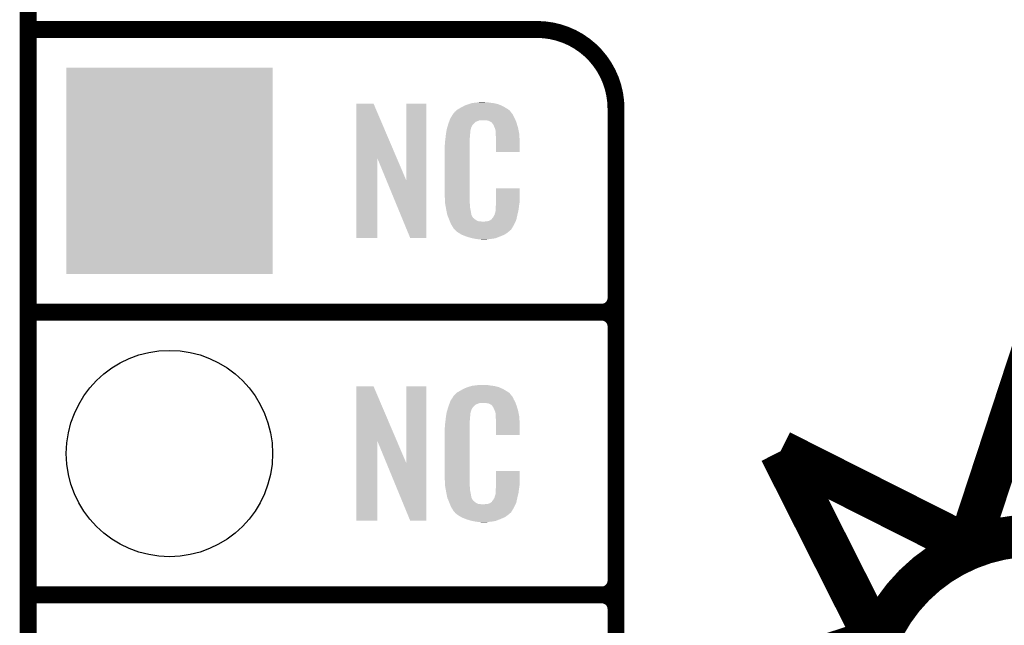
# Model space of a CAD drawing. Extents: x -1.3 to 24.2, y -3.9 to 39.2.
# Tile 6 of 29: x -1.3 to 7.5, y 13.7 to 19.1. Entities that reach past the tile are written whole.
import ezdxf

# ---------------------------------------------------------------- set-up
doc = ezdxf.new("R2010")
doc.units = 0
doc.layers.get('0').update_dxf_attribs({"linetype": 'CONTINUOUS'})
for name, color, linetype in [('THERMO_32_CLICK_V100_GKO', 5, 'CONTINUOUS'), ('THERMO_32_CLICK_V100_GTO', 14, 'CONTINUOUS'), ('THERMO_32_CLICK_V100_GTS', 12, 'CONTINUOUS')]:
    doc.layers.add(name, color=color, linetype=linetype)

# ---------------------------------------------------------------- blocks, each defined once
blk = doc.blocks.new('SQUARE_35')
blk.add_solid([(0.9271, 0.9271), (0.9271, -0.9271), (-0.9271, 0.9271), (-0.9271, -0.9271)])
blk = doc.blocks.new('ROUND_36')
blk.add_circle((0, 0), 0.9271)

msp = doc.modelspace()

# ---------------------------------------------------------------- linework, layer by layer
at = {"layer": 'THERMO_32_CLICK_V100_GKO', "const_width": 0.1524}
msp.add_lwpolyline([(-1.27, -3.81), (-1.27, 36.83)], dxfattribs=at)
at = {"layer": 'THERMO_32_CLICK_V100_GTO'}
for points, const_width in [([(-1.27, 19.05), (3.302, 19.05)], 0.1524), ([(4.0132, -0.5588), (4.0132, 18.3388)], 0.1524), ([(7.1628, 14.351), (7.7724, 16.2052), (8.382, 14.351)], 0.381), ([(-1.27, 16.51), (3.8862, 16.51)], 0.1524), ([(-1.27, 16.51), (3.8862, 16.51)], 0.1524), ([(4.0132, 14.097), (4.0132, 16.383)], 0.1524), ([(5.49148, 15.26032), (7.23392, 14.38148)], 0.381), ([(5.49148, 15.26032), (6.37032, 13.51788)], 0.381), ([(-1.27, 13.97), (3.8862, 13.97)], 0.1524), ([(-1.27, 13.97), (3.8862, 13.97)], 0.1524), ([(4.0132, 11.557), (4.0132, 13.843)], 0.1524), ([(4.5466, 12.9794), (6.4008, 13.589)], 0.381)]:
    msp.add_lwpolyline(points, dxfattribs=dict(at, const_width=const_width))
at = {"layer": 'THERMO_32_CLICK_V100_GTO', "const_width": 0.1524}
for points in [[(4.0132, 18.3388, 0.4142136), (3.302, 19.05)], [(3.8862, 16.51, 0.4142136), (4.0132, 16.637)], [(4.0132, 16.383, 0.4142136), (3.8862, 16.51)], [(4.0132, 16.383, 0.4142136), (3.8862, 16.51)], [(3.8862, 13.97, 0.4142136), (4.0132, 14.097)], [(4.0132, 13.843, 0.4142136), (3.8862, 13.97)], [(4.0132, 13.843, 0.4142136), (3.8862, 13.97)]]:
    msp.add_lwpolyline(points, format="xyb", dxfattribs=at)
at = {"layer": 'THERMO_32_CLICK_V100_GTO', "const_width": 0.381}
msp.add_lwpolyline([(6.2484, 12.9794, 1), (9.2964, 12.9794, 1)], format="xyb", close=True, dxfattribs=at)
at = {"layer": 'THERMO_32_CLICK_V100_GTO'}
for points in [[(1.678952, 17.896728), (1.67896, 18.384506), (2.041942, 17.896728), (1.833884, 18.384506)], [(1.67896, 18.384506), (1.678962, 18.38452), (1.833884, 18.384506), (1.678962, 18.38452)], [(2.12852, 17.693748), (2.12854, 18.384498), (2.308846, 17.693748), (2.30886, 18.384498)], [(2.12854, 18.384498), (2.128542, 18.38452), (2.30886, 18.384498), (2.128542, 18.38452)], [(2.5654, 18.310862), (2.579912, 18.32356), (3.066504, 18.310862), (3.055622, 18.32356)], [(2.579912, 18.32356), (2.585722, 18.328642), (3.055622, 18.32356), (3.048508, 18.328642)], [(2.585722, 18.328642), (2.598784, 18.336262), (3.048508, 18.328642), (3.03784, 18.336262)], [(2.598784, 18.336262), (2.6162, 18.34642), (3.03784, 18.336262), (3.02091, 18.34642)], [(2.6162, 18.34642), (2.639784, 18.35912), (3.02091, 18.34642), (2.99974, 18.35912)], [(2.639784, 18.35912), (2.64922, 18.3642), (2.99974, 18.35912), (2.98813, 18.3642)], [(2.64922, 18.3642), (2.674618, 18.37436), (2.98813, 18.3642), (2.964908, 18.37436)], [(2.674618, 18.37436), (2.682238, 18.3769), (2.964908, 18.37436), (2.959102, 18.3769)], [(2.682238, 18.3769), (2.69748, 18.38198), (2.959102, 18.3769), (2.938782, 18.38198)], [(2.69748, 18.38198), (2.714414, 18.38706), (2.938782, 18.38198), (2.91846, 18.38706)], [(2.714414, 18.38706), (2.722882, 18.3896), (2.91846, 18.38706), (2.89814, 18.3896)], [(2.722882, 18.3896), (2.75336, 18.39214), (2.89814, 18.3896), (2.87782, 18.39214)], [(2.75336, 18.39214), (2.7686, 18.39468), (2.87782, 18.39214), (2.862582, 18.39468)], [(2.7686, 18.39468), (2.783842, 18.39722), (2.847342, 18.39468), (2.834642, 18.39722)], [(2.512592, 18.219416), (2.518208, 18.234658), (2.75082, 18.219416), (2.788916, 18.234658)], [(2.518208, 18.23466), (2.52008, 18.239738), (3.110774, 18.23466), (3.10896, 18.239738)], [(2.518208, 18.234658), (2.518208, 18.23466), (2.788916, 18.234658), (2.837178, 18.23466)], [(2.52008, 18.239738), (2.524762, 18.252442), (3.10896, 18.239738), (3.102032, 18.252442)], [(2.524762, 18.252442), (2.53462, 18.26768), (3.102032, 18.252442), (3.09372, 18.26768)], [(2.53462, 18.26768), (2.549408, 18.290536), (3.09372, 18.26768), (3.083562, 18.290536)], [(2.549408, 18.290536), (2.5527, 18.295624), (3.083562, 18.290536), (3.078478, 18.295624)], [(2.5527, 18.295624), (2.552722, 18.29816), (3.078478, 18.295624), (3.075942, 18.29816)], [(2.552722, 18.29816), (2.555246, 18.298168), (3.075942, 18.29816), (3.075934, 18.298168)], [(2.555246, 18.298168), (2.55727, 18.3007), (3.075934, 18.298168), (3.073402, 18.3007)], [(2.55727, 18.3007), (2.56133, 18.305776), (3.073402, 18.3007), (3.070862, 18.305776)], [(2.56133, 18.305776), (2.5654, 18.310862), (3.070862, 18.305776), (3.066504, 18.310862)], [(2.85496, 18.23212), (2.837178, 18.23466), (3.111682, 18.23212), (3.110774, 18.23466)], [(2.867658, 18.22958), (2.85496, 18.23212), (3.112588, 18.22958), (3.111682, 18.23212)], [(2.489332, 18.138138), (2.490134, 18.143218), (2.7051, 18.138138), (2.7051, 18.143218)], [(2.490134, 18.143218), (2.49174, 18.153382), (2.7051, 18.143218), (2.70787, 18.153382)], [(2.49174, 18.153382), (2.497072, 18.171158), (2.70787, 18.153382), (2.712718, 18.171158)], [(2.497072, 18.171158), (2.503928, 18.194018), (2.712718, 18.171158), (2.725418, 18.194018)], [(2.503928, 18.194018), (2.506978, 18.20418), (2.725418, 18.194018), (2.73558, 18.20418)], [(2.506978, 18.20418), (2.512592, 18.219416), (2.73558, 18.20418), (2.75082, 18.219416)], [(2.893056, 18.216882), (2.867658, 18.22958), (3.117124, 18.216882), (3.112588, 18.22958)], [(2.898138, 18.211802), (2.893056, 18.216882), (3.118938, 18.211802), (3.117124, 18.216882)], [(2.903584, 18.20418), (2.898138, 18.211802), (3.121658, 18.20418), (3.118938, 18.211802)], [(2.910838, 18.194022), (2.903584, 18.20418), (3.124648, 18.194022), (3.121658, 18.20418)], [(2.921, 18.17116), (2.910838, 18.194022), (3.131372, 18.17116), (3.124648, 18.194022)], [(2.925064, 18.161002), (2.921, 18.17116), (3.13436, 18.161002), (3.131372, 18.17116)], [(2.92608, 18.15846), (2.925064, 18.161002), (3.134846, 18.15846), (3.13436, 18.161002)], [(2.928618, 18.153384), (2.92608, 18.15846), (3.135812, 18.153384), (3.134846, 18.15846)], [(2.92862, 18.150842), (2.928618, 18.153384), (3.136296, 18.150842), (3.135812, 18.153384)], [(2.93116, 18.138142), (2.92862, 18.150842), (3.138714, 18.138142), (3.136296, 18.150842)], [(2.4765, 18.04162), (2.47904, 18.0594), (2.69748, 18.04162), (2.69748, 18.0594)], [(2.47904, 18.0594), (2.479322, 18.061938), (2.69748, 18.0594), (2.69748, 18.061938)], [(2.479322, 18.061938), (2.48158, 18.08226), (2.69748, 18.061938), (2.70002, 18.08226)], [(2.48158, 18.08226), (2.483836, 18.102578), (2.70002, 18.08226), (2.70002, 18.102578)], [(2.483836, 18.102578), (2.48412, 18.10512), (2.70002, 18.102578), (2.700528, 18.10512)], [(2.48412, 18.10512), (2.485722, 18.115278), (2.700528, 18.10512), (2.70256, 18.115278)], [(2.485722, 18.115278), (2.487728, 18.127978), (2.70256, 18.115278), (2.70256, 18.127978)], [(2.487728, 18.127978), (2.489332, 18.138138), (2.70256, 18.127978), (2.7051, 18.138138)], [(2.93116, 18.120358), (2.93116, 18.138142), (3.142102, 18.120358), (3.138714, 18.138142)], [(2.932138, 18.107658), (2.93116, 18.120358), (3.14452, 18.107658), (3.142102, 18.120358)], [(2.9337, 18.08734), (2.932138, 18.107658), (3.145404, 18.08734), (3.14452, 18.107658)], [(2.9337, 18.04924), (2.9337, 18.08734), (3.14706, 18.04924), (3.145404, 18.08734)], [(2.47396, 18.011142), (2.4765, 18.023842), (2.69748, 18.011142), (2.69748, 18.023842)], [(2.47396, 17.56156), (2.47396, 18.011142), (2.69748, 17.56156), (2.69748, 18.011142)], [(2.4765, 18.023842), (2.4765, 18.04162), (2.69748, 18.023842), (2.69748, 18.04162)], [(2.9337, 17.947662), (2.9337, 18.04924), (3.147038, 17.947662), (3.14706, 18.04924)], [(1.67894, 17.175502), (1.678952, 17.896728), (1.866878, 17.175502), (1.8669, 17.896728)], [(1.950536, 17.693748), (1.8669, 17.896728), (2.12852, 17.693748), (2.041942, 17.896728)], [(3.147038, 17.94764), (2.9337, 17.947662), (3.147038, 17.94764), (3.147038, 17.947662)], [(2.164076, 17.175494), (1.950536, 17.693748), (2.308838, 17.175494), (2.308846, 17.693748)], [(2.933704, 17.498058), (2.93372, 17.622498), (3.14706, 17.498058), (3.14706, 17.622498)], [(2.93372, 17.622498), (2.933722, 17.62252), (3.14706, 17.622498), (2.933722, 17.62252)], [(2.476312, 17.49806), (2.47396, 17.56156), (2.69748, 17.49806), (2.69748, 17.56156)], [(2.4765, 17.492982), (2.476312, 17.49806), (2.698206, 17.492982), (2.69748, 17.49806)], [(2.47871, 17.480278), (2.4765, 17.492982), (2.70002, 17.480278), (2.698206, 17.492982)], [(2.482686, 17.457418), (2.47871, 17.480278), (2.70002, 17.457418), (2.70002, 17.480278)], [(2.48666, 17.43456), (2.482686, 17.457418), (2.704834, 17.43456), (2.70002, 17.457418)], [(2.491742, 17.40916), (2.48666, 17.43456), (2.71018, 17.40916), (2.704834, 17.43456)], [(2.93116, 17.4498), (2.933064, 17.46504), (3.139946, 17.4498), (3.14198, 17.46504)], [(2.93116, 17.426942), (2.93116, 17.4498), (3.1369, 17.426942), (3.139946, 17.4498)], [(2.933064, 17.46504), (2.9337, 17.470122), (3.14198, 17.46504), (3.142706, 17.470122)], [(2.9337, 17.48282), (2.933704, 17.498058), (3.14452, 17.48282), (3.14706, 17.498058)], [(2.9337, 17.470122), (2.9337, 17.48282), (3.142706, 17.470122), (3.14452, 17.48282)], [(2.496314, 17.386298), (2.491742, 17.40916), (2.712722, 17.386298), (2.71018, 17.40916)], [(2.49682, 17.383762), (2.496314, 17.386298), (2.713992, 17.383762), (2.712722, 17.386298)], [(2.504142, 17.36598), (2.49682, 17.383762), (2.722882, 17.36598), (2.713992, 17.383762)], [(2.50519, 17.363436), (2.504142, 17.36598), (2.725422, 17.363436), (2.722882, 17.36598)], [(2.50728, 17.35836), (2.50519, 17.363436), (2.727964, 17.35836), (2.725422, 17.363436)], [(2.509372, 17.353278), (2.50728, 17.35836), (2.735582, 17.353278), (2.727964, 17.35836)], [(2.51251, 17.34566), (2.509372, 17.353278), (2.7432, 17.34566), (2.735582, 17.353278)], [(2.5146, 17.34058), (2.51251, 17.34566), (2.750822, 17.34058), (2.7432, 17.34566)], [(2.88544, 17.33804), (2.895604, 17.34566), (3.116578, 17.33804), (3.118272, 17.34566)], [(2.895604, 17.34566), (2.89814, 17.345682), (3.118272, 17.34566), (3.118276, 17.345682)], [(2.89814, 17.345682), (2.898146, 17.350746), (3.118276, 17.345682), (3.119402, 17.350746)], [(2.898146, 17.350746), (2.908302, 17.360902), (3.119402, 17.350746), (3.121658, 17.360902)], [(2.908302, 17.360902), (2.921, 17.38376), (3.121658, 17.360902), (3.12674, 17.38376)], [(2.921, 17.38376), (2.921002, 17.383762), (3.12674, 17.38376), (3.12674, 17.383762)], [(2.921002, 17.383762), (2.92862, 17.409162), (3.12674, 17.383762), (3.132716, 17.409162)], [(2.92862, 17.409162), (2.928622, 17.411704), (3.132716, 17.409162), (3.133314, 17.411704)], [(2.928622, 17.411704), (2.93116, 17.416784), (3.133314, 17.411704), (3.134508, 17.416784)], [(2.93116, 17.416784), (2.93116, 17.426942), (3.134508, 17.416784), (3.1369, 17.426942)], [(2.516554, 17.3355), (2.5146, 17.34058), (2.758442, 17.3355), (2.750822, 17.34058)], [(2.519486, 17.32788), (2.516554, 17.3355), (2.773684, 17.32788), (2.758442, 17.3355)], [(2.52144, 17.3228), (2.519486, 17.32788), (2.819402, 17.3228), (2.773684, 17.32788)], [(2.5273, 17.30756), (2.52144, 17.3228), (3.102236, 17.30756), (3.109406, 17.3228)], [(2.534358, 17.29486), (2.5273, 17.30756), (3.09626, 17.29486), (3.102236, 17.30756)], [(2.540002, 17.284698), (2.534358, 17.29486), (3.090162, 17.284698), (3.09626, 17.29486)], [(2.55016, 17.26946), (2.540002, 17.284698), (3.08102, 17.26946), (3.090162, 17.284698)], [(2.552694, 17.266926), (2.55016, 17.26946), (3.079498, 17.266926), (3.08102, 17.26946)], [(2.5527, 17.264386), (2.552694, 17.266926), (3.077974, 17.264386), (3.079498, 17.266926)], [(2.559234, 17.25676), (2.5527, 17.264386), (3.0734, 17.25676), (3.077974, 17.264386)], [(2.563588, 17.251678), (2.559234, 17.25676), (3.070856, 17.251678), (3.0734, 17.25676)], [(2.819402, 17.3228), (2.829562, 17.322802), (3.109406, 17.3228), (3.109408, 17.322802)], [(2.829562, 17.322802), (2.837184, 17.32534), (3.109408, 17.322802), (3.110602, 17.32534)], [(2.847342, 17.32534), (2.872742, 17.33042), (3.110602, 17.32534), (3.112992, 17.33042)], [(2.872742, 17.33042), (2.885436, 17.338038), (3.112992, 17.33042), (3.116578, 17.338038)], [(2.885436, 17.338038), (2.88544, 17.33804), (3.116578, 17.338038), (3.116578, 17.33804)], [(1.866878, 17.17548), (1.67894, 17.175502), (1.866878, 17.17548), (1.866878, 17.175502)], [(2.308838, 17.17548), (2.164076, 17.175494), (2.308838, 17.17548), (2.308838, 17.175494)], [(2.567938, 17.2466), (2.563588, 17.251678), (3.064508, 17.2466), (3.070856, 17.251678)], [(2.573866, 17.24152), (2.567938, 17.2466), (3.05816, 17.24152), (3.064508, 17.2466)], [(2.585718, 17.23136), (2.573866, 17.24152), (3.046308, 17.23136), (3.05816, 17.24152)], [(2.593848, 17.22628), (2.585718, 17.23136), (3.040382, 17.22628), (3.046308, 17.23136)], [(2.6223, 17.2085), (2.593848, 17.22628), (3.01498, 17.2085), (3.040382, 17.22628)], [(2.62636, 17.205962), (2.6223, 17.2085), (3.009058, 17.205962), (3.01498, 17.2085)], [(2.659016, 17.19326), (2.62636, 17.205962), (2.97942, 17.19326), (3.009058, 17.205962)], [(2.67208, 17.188178), (2.659016, 17.19326), (2.96635, 17.188178), (2.97942, 17.19326)], [(2.715258, 17.17548), (2.67208, 17.188178), (2.933698, 17.17548), (2.96635, 17.188178)], [(2.742354, 17.1704), (2.715258, 17.17548), (2.910838, 17.1704), (2.933698, 17.17548)], [(2.7559, 17.16786), (2.742354, 17.1704), (2.8829, 17.16786), (2.910838, 17.1704)], [(2.77368, 17.16532), (2.7559, 17.16786), (2.867658, 17.16532), (2.8829, 17.16786)], [(2.801618, 17.16278), (2.788918, 17.16532), (2.852418, 17.16278), (2.867658, 17.16532)], [(1.678952, 15.356728), (1.67896, 15.844506), (2.041942, 15.356728), (1.833884, 15.844506)], [(1.67896, 15.844506), (1.678962, 15.84452), (1.833884, 15.844506), (1.678962, 15.84452)], [(2.12852, 15.153748), (2.12854, 15.844498), (2.308846, 15.153748), (2.30886, 15.844498)], [(2.12854, 15.844498), (2.128542, 15.84452), (2.30886, 15.844498), (2.128542, 15.84452)], [(2.682238, 15.8369), (2.69748, 15.84198), (2.959102, 15.8369), (2.938782, 15.84198)], [(2.69748, 15.84198), (2.714414, 15.84706), (2.938782, 15.84198), (2.91846, 15.84706)], [(2.714414, 15.84706), (2.722882, 15.8496), (2.91846, 15.84706), (2.89814, 15.8496)], [(2.722882, 15.8496), (2.75336, 15.85214), (2.89814, 15.8496), (2.87782, 15.85214)], [(2.75336, 15.85214), (2.7686, 15.85468), (2.87782, 15.85214), (2.862582, 15.85468)], [(2.7686, 15.85468), (2.783842, 15.85722), (2.847342, 15.85468), (2.834642, 15.85722)], [(2.549408, 15.750536), (2.5527, 15.755624), (3.083562, 15.750536), (3.078478, 15.755624)], [(2.5527, 15.755624), (2.552722, 15.75816), (3.078478, 15.755624), (3.075942, 15.75816)], [(2.552722, 15.75816), (2.555246, 15.758168), (3.075942, 15.75816), (3.075934, 15.758168)], [(2.555246, 15.758168), (2.55727, 15.7607), (3.075934, 15.758168), (3.073402, 15.7607)], [(2.55727, 15.7607), (2.56133, 15.765776), (3.073402, 15.7607), (3.070862, 15.765776)], [(2.56133, 15.765776), (2.5654, 15.770862), (3.070862, 15.765776), (3.066504, 15.770862)], [(2.5654, 15.770862), (2.579912, 15.78356), (3.066504, 15.770862), (3.055622, 15.78356)], [(2.579912, 15.78356), (2.585722, 15.788642), (3.055622, 15.78356), (3.048508, 15.788642)], [(2.585722, 15.788642), (2.598784, 15.796262), (3.048508, 15.788642), (3.03784, 15.796262)], [(2.598784, 15.796262), (2.6162, 15.80642), (3.03784, 15.796262), (3.02091, 15.80642)], [(2.6162, 15.80642), (2.639784, 15.81912), (3.02091, 15.80642), (2.99974, 15.81912)], [(2.639784, 15.81912), (2.64922, 15.8242), (2.99974, 15.81912), (2.98813, 15.8242)], [(2.64922, 15.8242), (2.674618, 15.83436), (2.98813, 15.8242), (2.964908, 15.83436)], [(2.674618, 15.83436), (2.682238, 15.8369), (2.964908, 15.83436), (2.959102, 15.8369)], [(2.50698, 15.66164), (2.513202, 15.679416), (2.73304, 15.66164), (2.75082, 15.679416)], [(2.513202, 15.679416), (2.518536, 15.694658), (2.75082, 15.679416), (2.788916, 15.694658)], [(2.518536, 15.69466), (2.520314, 15.699738), (3.110774, 15.69466), (3.10896, 15.699738)], [(2.518536, 15.694658), (2.518536, 15.69466), (2.788916, 15.694658), (2.837178, 15.69466)], [(2.520314, 15.699738), (2.524762, 15.712442), (3.10896, 15.699738), (3.102032, 15.712442)], [(2.524762, 15.712442), (2.53462, 15.72768), (3.102032, 15.712442), (3.09372, 15.72768)], [(2.53462, 15.72768), (2.549408, 15.750536), (3.09372, 15.72768), (3.083562, 15.750536)], [(2.85496, 15.69212), (2.837178, 15.69466), (3.111682, 15.69212), (3.110774, 15.69466)], [(2.867658, 15.68958), (2.85496, 15.69212), (3.112588, 15.68958), (3.111682, 15.69212)], [(2.893056, 15.676882), (2.867658, 15.68958), (3.117124, 15.676882), (3.112588, 15.68958)], [(2.898138, 15.671802), (2.893056, 15.676882), (3.118938, 15.671802), (3.117124, 15.676882)], [(2.903584, 15.66418), (2.898138, 15.671802), (3.121658, 15.66418), (3.118938, 15.671802)], [(2.910838, 15.654022), (2.903584, 15.66418), (3.124648, 15.654022), (3.121658, 15.66418)], [(2.48412, 15.56512), (2.485722, 15.575278), (2.700528, 15.56512), (2.70256, 15.575278)], [(2.485722, 15.575278), (2.487728, 15.587978), (2.70256, 15.575278), (2.70256, 15.587978)], [(2.487728, 15.587978), (2.489332, 15.598138), (2.70256, 15.587978), (2.7051, 15.598138)], [(2.489332, 15.598138), (2.490134, 15.603218), (2.7051, 15.598138), (2.7051, 15.603218)], [(2.490134, 15.603218), (2.49174, 15.613382), (2.7051, 15.603218), (2.70787, 15.613382)], [(2.49174, 15.613382), (2.497352, 15.631158), (2.70787, 15.613382), (2.712718, 15.631158)], [(2.497352, 15.631158), (2.504572, 15.654018), (2.712718, 15.631158), (2.725418, 15.654018)], [(2.504572, 15.654018), (2.50698, 15.66164), (2.725418, 15.654018), (2.73304, 15.66164)], [(2.921, 15.63116), (2.910838, 15.654022), (3.131372, 15.63116), (3.124648, 15.654022)], [(2.925064, 15.621002), (2.921, 15.63116), (3.13436, 15.621002), (3.131372, 15.63116)], [(2.92608, 15.61846), (2.925064, 15.621002), (3.13487, 15.61846), (3.13436, 15.621002)], [(2.928618, 15.613384), (2.92608, 15.61846), (3.135884, 15.613384), (3.13487, 15.61846)], [(2.92862, 15.610842), (2.928618, 15.613384), (3.136392, 15.610842), (3.135884, 15.613384)], [(2.93116, 15.598142), (2.92862, 15.610842), (3.138932, 15.598142), (3.136392, 15.610842)], [(2.93116, 15.580358), (2.93116, 15.598142), (3.14249, 15.580358), (3.138932, 15.598142)], [(2.931942, 15.570198), (2.93116, 15.580358), (3.14452, 15.570198), (3.14249, 15.580358)], [(2.4765, 15.50162), (2.47904, 15.5194), (2.69748, 15.50162), (2.69748, 15.5194)], [(2.4765, 15.483842), (2.4765, 15.50162), (2.69748, 15.483842), (2.69748, 15.50162)], [(2.47904, 15.5194), (2.479322, 15.521938), (2.69748, 15.5194), (2.69748, 15.521938)], [(2.479322, 15.521938), (2.48158, 15.54226), (2.69748, 15.521938), (2.70002, 15.54226)], [(2.48158, 15.54226), (2.483836, 15.562578), (2.70002, 15.54226), (2.70002, 15.562578)], [(2.483836, 15.562578), (2.48412, 15.56512), (2.70002, 15.562578), (2.700528, 15.56512)], [(2.9337, 15.54734), (2.931942, 15.570198), (3.145474, 15.54734), (3.14452, 15.570198)], [(2.9337, 15.50924), (2.9337, 15.54734), (3.14706, 15.50924), (3.145474, 15.54734)], [(2.9337, 15.407662), (2.9337, 15.50924), (3.147038, 15.407662), (3.14706, 15.50924)], [(2.47396, 15.471142), (2.4765, 15.483842), (2.69748, 15.471142), (2.69748, 15.483842)], [(2.47396, 15.02156), (2.47396, 15.471142), (2.69748, 15.02156), (2.69748, 15.471142)], [(3.147038, 15.40764), (2.9337, 15.407662), (3.147038, 15.40764), (3.147038, 15.407662)], [(1.67894, 14.635502), (1.678952, 15.356728), (1.866878, 14.635502), (1.8669, 15.356728)], [(1.950536, 15.153748), (1.8669, 15.356728), (2.12852, 15.153748), (2.041942, 15.356728)], [(2.164076, 14.635494), (1.950536, 15.153748), (2.308838, 14.635494), (2.308846, 15.153748)], [(2.933704, 14.958058), (2.93372, 15.082498), (3.14706, 14.958058), (3.14706, 15.082498)], [(2.93372, 15.082498), (2.933722, 15.08252), (3.14706, 15.082498), (2.933722, 15.08252)], [(2.476312, 14.95806), (2.47396, 15.02156), (2.69748, 14.95806), (2.69748, 15.02156)], [(2.4765, 14.952982), (2.476312, 14.95806), (2.698206, 14.952982), (2.69748, 14.95806)], [(2.9337, 14.94282), (2.933704, 14.958058), (3.14452, 14.94282), (3.14706, 14.958058)], [(2.47871, 14.940278), (2.4765, 14.952982), (2.70002, 14.940278), (2.698206, 14.952982)], [(2.482686, 14.917418), (2.47871, 14.940278), (2.70002, 14.917418), (2.70002, 14.940278)], [(2.48666, 14.89456), (2.482686, 14.917418), (2.704834, 14.89456), (2.70002, 14.917418)], [(2.491742, 14.86916), (2.48666, 14.89456), (2.71018, 14.86916), (2.704834, 14.89456)], [(2.496314, 14.846298), (2.491742, 14.86916), (2.712722, 14.846298), (2.71018, 14.86916)], [(2.921002, 14.843762), (2.92862, 14.869162), (3.12674, 14.843762), (3.132716, 14.869162)], [(2.92862, 14.869162), (2.928622, 14.871704), (3.132716, 14.869162), (3.133314, 14.871704)], [(2.928622, 14.871704), (2.93116, 14.876784), (3.133314, 14.871704), (3.134508, 14.876784)], [(2.93116, 14.91234), (2.932974, 14.92504), (3.140286, 14.91234), (3.14198, 14.92504)], [(2.93116, 14.886942), (2.93116, 14.91234), (3.1369, 14.886942), (3.140286, 14.91234)], [(2.93116, 14.876784), (2.93116, 14.886942), (3.134508, 14.876784), (3.1369, 14.886942)], [(2.932974, 14.92504), (2.9337, 14.930122), (3.14198, 14.92504), (3.142706, 14.930122)], [(2.9337, 14.930122), (2.9337, 14.94282), (3.142706, 14.930122), (3.14452, 14.94282)], [(2.49682, 14.843762), (2.496314, 14.846298), (2.713992, 14.843762), (2.712722, 14.846298)], [(2.504142, 14.82598), (2.49682, 14.843762), (2.722882, 14.82598), (2.713992, 14.843762)], [(2.50519, 14.823436), (2.504142, 14.82598), (2.725422, 14.823436), (2.722882, 14.82598)], [(2.50728, 14.81836), (2.50519, 14.823436), (2.727964, 14.81836), (2.725422, 14.823436)], [(2.509372, 14.813278), (2.50728, 14.81836), (2.735582, 14.813278), (2.727964, 14.81836)], [(2.51251, 14.80566), (2.509372, 14.813278), (2.7432, 14.80566), (2.735582, 14.813278)], [(2.5146, 14.80058), (2.51251, 14.80566), (2.750822, 14.80058), (2.7432, 14.80566)], [(2.516554, 14.7955), (2.5146, 14.80058), (2.758442, 14.7955), (2.750822, 14.80058)], [(2.519486, 14.78788), (2.516554, 14.7955), (2.773684, 14.78788), (2.758442, 14.7955)], [(2.52144, 14.7828), (2.519486, 14.78788), (2.819402, 14.7828), (2.773684, 14.78788)], [(2.5273, 14.76756), (2.52144, 14.7828), (3.102236, 14.76756), (3.109406, 14.7828)], [(2.819402, 14.7828), (2.829562, 14.782802), (3.109406, 14.7828), (3.109408, 14.782802)], [(2.829562, 14.782802), (2.837184, 14.78534), (3.109408, 14.782802), (3.110602, 14.78534)], [(2.847342, 14.78534), (2.872742, 14.79042), (3.110602, 14.78534), (3.112992, 14.79042)], [(2.872742, 14.79042), (2.885436, 14.798038), (3.112992, 14.79042), (3.116578, 14.798038)], [(2.885436, 14.798038), (2.88544, 14.79804), (3.116578, 14.798038), (3.116578, 14.79804)], [(2.88544, 14.79804), (2.895604, 14.80566), (3.116578, 14.79804), (3.118272, 14.80566)], [(2.895604, 14.80566), (2.89814, 14.805682), (3.118272, 14.80566), (3.118276, 14.805682)], [(2.89814, 14.805682), (2.898146, 14.810746), (3.118276, 14.805682), (3.119402, 14.810746)], [(2.898146, 14.810746), (2.908302, 14.820902), (3.119402, 14.810746), (3.121658, 14.820902)], [(2.908302, 14.820902), (2.921, 14.84376), (3.121658, 14.820902), (3.12674, 14.84376)], [(2.921, 14.84376), (2.921002, 14.843762), (3.12674, 14.84376), (3.12674, 14.843762)], [(2.534358, 14.75486), (2.5273, 14.76756), (3.09626, 14.75486), (3.102236, 14.76756)], [(2.540002, 14.744698), (2.534358, 14.75486), (3.090162, 14.744698), (3.09626, 14.75486)], [(2.55016, 14.72946), (2.540002, 14.744698), (3.08102, 14.72946), (3.090162, 14.744698)], [(2.552694, 14.726926), (2.55016, 14.72946), (3.079498, 14.726926), (3.08102, 14.72946)], [(2.5527, 14.724386), (2.552694, 14.726926), (3.077974, 14.724386), (3.079498, 14.726926)], [(2.559234, 14.71676), (2.5527, 14.724386), (3.0734, 14.71676), (3.077974, 14.724386)], [(2.563588, 14.711678), (2.559234, 14.71676), (3.070856, 14.711678), (3.0734, 14.71676)], [(2.567938, 14.7066), (2.563588, 14.711678), (3.064508, 14.7066), (3.070856, 14.711678)], [(2.573866, 14.70152), (2.567938, 14.7066), (3.05816, 14.70152), (3.064508, 14.7066)], [(2.585718, 14.69136), (2.573866, 14.70152), (3.046308, 14.69136), (3.05816, 14.70152)], [(2.593848, 14.68628), (2.585718, 14.69136), (3.040382, 14.68628), (3.046308, 14.69136)], [(1.866878, 14.63548), (1.67894, 14.635502), (1.866878, 14.63548), (1.866878, 14.635502)], [(2.308838, 14.63548), (2.164076, 14.635494), (2.308838, 14.63548), (2.308838, 14.635494)], [(2.6223, 14.6685), (2.593848, 14.68628), (3.01498, 14.6685), (3.040382, 14.68628)], [(2.62636, 14.665962), (2.6223, 14.6685), (3.009058, 14.665962), (3.01498, 14.6685)], [(2.659016, 14.65326), (2.62636, 14.665962), (2.97942, 14.65326), (3.009058, 14.665962)], [(2.67208, 14.648178), (2.659016, 14.65326), (2.96635, 14.648178), (2.97942, 14.65326)], [(2.715258, 14.63548), (2.67208, 14.648178), (2.933698, 14.63548), (2.96635, 14.648178)], [(2.742354, 14.6304), (2.715258, 14.63548), (2.910838, 14.6304), (2.933698, 14.63548)], [(2.7559, 14.62786), (2.742354, 14.6304), (2.8829, 14.62786), (2.910838, 14.6304)], [(2.77368, 14.62532), (2.7559, 14.62786), (2.867658, 14.62532), (2.8829, 14.62786)], [(2.801618, 14.62278), (2.788918, 14.62532), (2.852418, 14.62278), (2.867658, 14.62532)]]:
    msp.add_solid(points, dxfattribs=at)

# ---------------------------------------------------------------- block references
at = {"layer": 'THERMO_32_CLICK_V100_GTS'}
for name, p in [('SQUARE_35', (0, 17.78)), ('ROUND_36', (0, 15.24))]:
    msp.add_blockref(name, p, dxfattribs=at)

doc.saveas('drawing.dxf')
